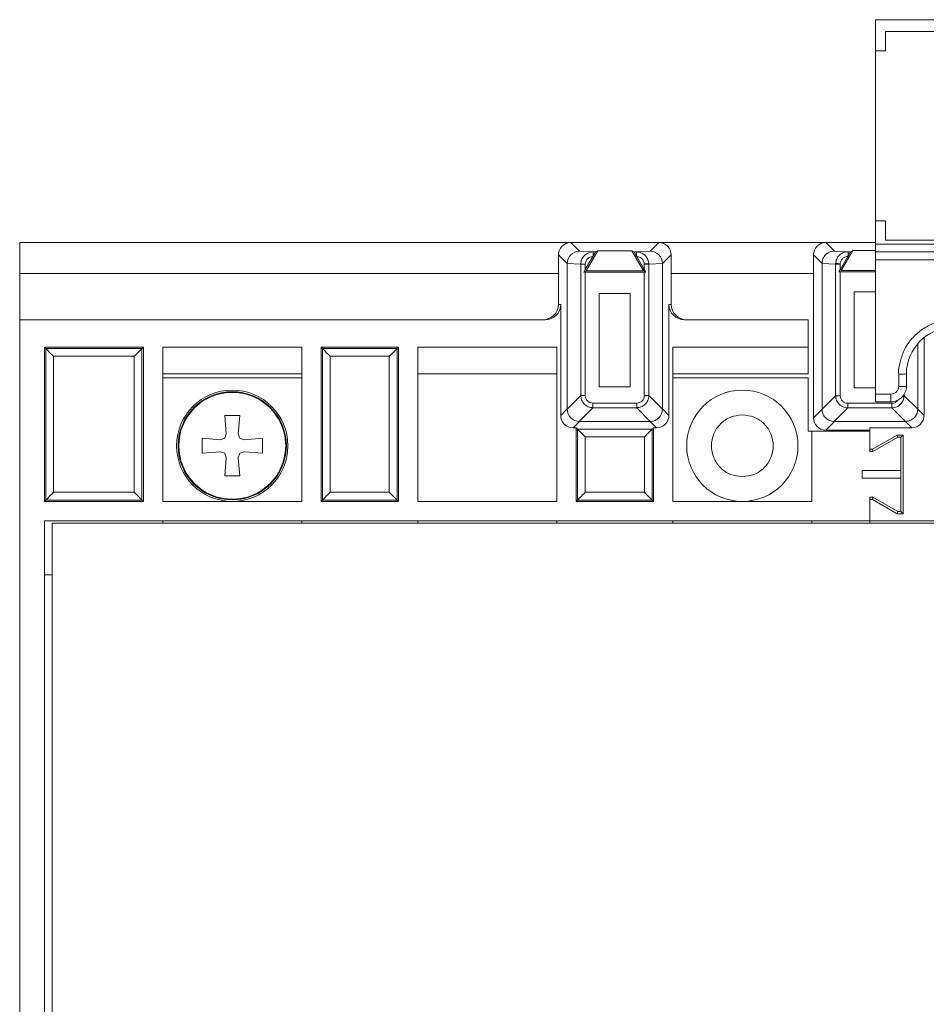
# Model space of a CAD drawing. Header units: millimetres. Extents: x -85 to 520, y 111 to 242.
# Tile 2 of 36: x -85 to -26, y 178 to 242. Entities that reach past the tile are written whole.
import ezdxf

# ---------------------------------------------------------------- set-up
doc = ezdxf.new("R2010")
doc.units = ezdxf.units.MM

msp = doc.modelspace()

# ---------------------------------------------------------------- linework, layer by layer
at = {"color": 7, "linetype": 'Continuous', "lineweight": 15}
for p, q in [((-29.289, 242.036), (-21.889, 242.036)), ((-29.289, 242.036), (-29.289, 242.017)), ((-29.289, 242.017), (135.011, 242.017)), ((-29.289, 242.017), (-29.289, 240.017)), ((-28.639, 241.267), (-14.639, 241.267)), ((-28.639, 240.017), (-28.639, 241.267)), ((-29.289, 240.017), (-28.639, 240.017)), ((-29.289, 229.026), (-29.289, 240.017)), ((-28.639, 229.026), (-29.289, 229.026)), ((-29.289, 229.026), (-29.289, 229.018)), ((-28.639, 229.018), (-29.289, 229.018)), ((-29.289, 229.018), (-29.289, 227.518)), ((-28.639, 229.026), (-28.639, 229.018)), ((-28.639, 227.768), (-28.639, 229.018)), ((-84.654, 225.615), (-84.654, 227.616)), ((-84.654, 227.616), (-49.004, 227.616)), ((-43.304, 227.616), (-49.004, 227.616)), ((-48.439, 227.051), (-49.004, 227.616)), ((-43.304, 227.616), (-43.868, 227.051)), ((-43.304, 227.616), (-32.504, 227.616)), ((-29.289, 227.616), (-32.504, 227.616)), ((-31.95, 227.062), (-32.504, 227.616)), ((-29.289, 227.518), (135.011, 227.518)), ((-29.289, 227.518), (-29.289, 227.013)), ((-15.639, 227.776), (-28.639, 227.776)), ((-14.639, 227.768), (-28.639, 227.768)), ((-49.238, 226.251), (-49.804, 226.816)), ((-49.804, 226.816), (-49.804, 225.615)), ((-48.439, 227.051), (-47.554, 227.008)), ((-48.007, 225.79), (-47.257, 227.09)), ((-47.554, 227.008), (-47.398, 227.008)), ((-47.398, 227.008), (-47.257, 227.09)), ((-47.257, 227.09), (-45.051, 227.09)), ((-44.3, 225.79), (-45.051, 227.09)), ((-45.051, 227.09), (-44.909, 227.008)), ((-44.909, 227.008), (-44.754, 227.008)), ((-44.754, 227.008), (-43.868, 227.051)), ((-42.504, 226.816), (-43.069, 226.251)), ((-42.504, 225.615), (-42.504, 226.816)), ((-32.749, 226.261), (-33.304, 226.816)), ((-33.304, 226.816), (-33.304, 216.285)), ((-31.95, 227.062), (-31.066, 227.02)), ((-31.51, 225.801), (-30.759, 227.101)), ((-31.066, 227.02), (-30.899, 227.02)), ((-31.066, 227.02), (-31.066, 226.738)), ((-30.899, 227.02), (-30.759, 227.101)), ((-30.759, 227.101), (-29.289, 227.101)), ((-29.289, 227.013), (135.011, 227.013)), ((-29.289, 227.013), (-29.289, 227.011)), ((135.011, 227.011), (-29.289, 227.011)), ((-29.289, 227.011), (-29.289, 226.506)), ((-48.356, 226.209), (-49.238, 226.251)), ((-49.238, 216.846), (-49.238, 226.251)), ((-48.356, 217.714), (-48.356, 226.209)), ((-48.061, 226.209), (-48.356, 226.209)), ((-48.061, 225.866), (-47.575, 226.708)), ((-48.061, 225.866), (-48.061, 226.209)), ((-47.575, 226.708), (-47.553, 226.745)), ((-44.754, 226.745), (-44.732, 226.708)), ((-44.732, 226.708), (-44.246, 225.866)), ((-44.246, 226.233), (-44.246, 226.209)), ((-44.246, 226.209), (-44.246, 225.866)), ((-43.951, 226.209), (-44.246, 226.209)), ((-43.951, 226.209), (-43.952, 226.247)), ((-43.069, 226.251), (-43.951, 226.209)), ((-43.951, 226.209), (-43.951, 217.714)), ((-43.069, 226.251), (-43.069, 216.846)), ((-32.749, 226.263), (-31.868, 226.221)), ((-32.749, 226.261), (-32.749, 226.263)), ((-32.749, 216.84), (-32.749, 226.261)), ((-31.867, 226.258), (-31.868, 226.221)), ((-31.573, 226.221), (-31.868, 226.221)), ((-31.868, 226.221), (-31.868, 217.707)), ((-31.573, 225.857), (-31.075, 226.72)), ((-31.573, 226.244), (-31.573, 226.221)), ((-31.573, 225.857), (-31.573, 226.221)), ((-31.075, 226.72), (-31.065, 226.738)), ((-29.289, 226.506), (135.011, 226.506)), ((-29.289, 226.506), (-29.289, 217.807)), ((-84.654, 222.615), (-84.654, 225.615)), ((-84.654, 225.615), (-49.804, 225.615)), ((-49.804, 223.616), (-49.804, 225.615)), ((-48.153, 225.706), (-48.061, 225.866)), ((-48.007, 225.79), (-48.153, 225.706)), ((-48.061, 225.706), (-48.153, 225.706)), ((-48.061, 217.714), (-48.061, 225.706)), ((-44.246, 225.706), (-48.061, 225.706)), ((-44.3, 225.79), (-48.007, 225.79)), ((-44.154, 225.706), (-44.3, 225.79)), ((-44.246, 225.866), (-44.154, 225.706)), ((-44.246, 225.706), (-44.246, 217.714)), ((-44.154, 225.706), (-44.246, 225.706)), ((-42.504, 225.615), (-42.504, 223.616)), ((-31.653, 225.718), (-31.573, 225.857)), ((-31.573, 225.718), (-31.653, 225.718)), ((-31.573, 225.718), (-31.573, 217.707)), ((-29.289, 225.718), (-31.573, 225.718)), ((-29.289, 225.801), (-31.51, 225.801)), ((-47.157, 224.324), (-45.15, 224.324)), ((-47.157, 218.281), (-47.157, 224.324)), ((-45.15, 224.324), (-45.15, 218.281)), ((-30.668, 218.221), (-30.668, 224.418)), ((-30.668, 224.418), (-29.289, 224.418)), ((-49.804, 223.616), (-49.655, 223.616)), ((-49.655, 223.616), (-49.655, 216.429)), ((-42.652, 216.429), (-42.652, 223.616)), ((-42.652, 223.616), (-42.504, 223.616)), ((-84.654, 119.616), (-84.654, 222.615)), ((-50.655, 222.615), (-84.654, 222.615)), ((-41.652, 222.615), (-33.654, 222.615)), ((-33.654, 222.615), (-33.654, 220.846)), ((-26.149, 216.431), (-26.149, 221.465)), ((-83.054, 220.846), (-83.054, 210.866)), ((-76.654, 220.846), (-83.054, 220.846)), ((-83.054, 220.846), (-82.965, 220.756)), ((-82.965, 220.756), (-82.965, 210.955)), ((-76.743, 220.756), (-82.965, 220.756)), ((-76.654, 220.846), (-76.743, 220.756)), ((-76.743, 210.955), (-76.743, 220.756)), ((-76.654, 210.866), (-76.654, 220.846)), ((-66.404, 220.846), (-75.404, 220.846)), ((-75.404, 220.846), (-75.404, 210.866)), ((-66.404, 210.866), (-66.404, 220.846)), ((-60.154, 220.846), (-65.154, 220.846)), ((-65.154, 220.846), (-65.154, 210.866)), ((-65.154, 220.846), (-65.065, 220.756)), ((-65.065, 220.756), (-65.065, 210.955)), ((-60.243, 220.756), (-65.065, 220.756)), ((-60.154, 220.846), (-60.243, 220.756)), ((-60.243, 210.955), (-60.243, 220.756)), ((-60.154, 210.866), (-60.154, 220.846)), ((-49.904, 220.846), (-58.904, 220.846)), ((-58.904, 220.846), (-58.904, 210.866)), ((-49.904, 210.866), (-49.904, 220.846)), ((-33.654, 220.846), (-42.404, 220.846)), ((-42.404, 220.846), (-42.404, 210.866)), ((-33.654, 219.113), (-33.654, 220.846)), ((-26.558, 221.074), (-26.558, 216.84)), ((-77.243, 220.256), (-82.465, 220.256)), ((-82.465, 220.256), (-82.465, 211.455)), ((-77.243, 211.455), (-77.243, 220.256)), ((-64.565, 220.256), (-64.565, 211.455)), ((-60.743, 220.256), (-64.565, 220.256)), ((-60.743, 211.455), (-60.743, 220.256)), ((-66.404, 219.113), (-75.404, 219.113)), ((-75.404, 218.866), (-66.404, 218.866)), ((-49.904, 219.113), (-58.904, 219.113)), ((-42.404, 219.113), (-33.654, 219.113)), ((-42.404, 218.866), (-33.654, 218.866)), ((-33.654, 215.416), (-33.654, 218.866)), ((-27.789, 219.107), (-27.789, 218.307)), ((-27.289, 218.311), (-27.289, 219.111)), ((-47.157, 218.281), (-45.15, 218.281)), ((-29.289, 218.221), (-30.668, 218.221)), ((-49.238, 216.832), (-48.356, 217.714)), ((-48.356, 217.714), (-48.061, 217.714)), ((-44.246, 217.714), (-43.951, 217.714)), ((-43.951, 217.714), (-43.069, 216.832)), ((-31.868, 217.707), (-32.749, 216.826)), ((-31.573, 217.707), (-31.868, 217.707)), ((-28.289, 217.807), (-29.289, 217.807)), ((-29.289, 217.807), (-29.289, 217.311)), ((-29.289, 217.311), (-28.289, 217.311)), ((-28.289, 217.311), (-28.289, 217.807)), ((-26.558, 216.826), (-27.439, 217.707)), ((-49.655, 216.429), (-49.238, 216.846)), ((-47.57, 216.928), (-48.452, 216.046)), ((-44.737, 217.223), (-47.57, 217.223)), ((-47.57, 217.223), (-47.57, 216.928)), ((-44.737, 216.928), (-47.57, 216.928)), ((-44.737, 217.223), (-44.737, 216.928)), ((-44.737, 216.928), (-43.856, 216.046)), ((-43.069, 216.846), (-42.652, 216.429)), ((-32.749, 216.84), (-33.304, 216.285)), ((-32.749, 216.826), (-32.749, 216.84)), ((-31.963, 216.04), (-31.082, 216.921)), ((-31.082, 217.216), (-28.226, 217.216)), ((-31.082, 217.216), (-31.082, 216.921)), ((-31.082, 216.921), (-28.226, 216.921)), ((-28.226, 216.921), (-28.226, 217.216)), ((-28.226, 216.921), (-27.344, 216.04)), ((-26.558, 216.84), (-26.558, 216.826)), ((-26.558, 216.84), (-26.149, 216.431)), ((-71.289, 215.246), (-71.391, 216.416)), ((-71.391, 216.416), (-70.416, 216.416)), ((-70.416, 216.416), (-70.518, 215.246)), ((-48.438, 216.046), (-48.855, 215.629)), ((-43.869, 216.046), (-48.438, 216.046)), ((-43.869, 216.046), (-43.856, 216.046)), ((-43.869, 216.046), (-43.452, 215.629)), ((-31.949, 216.04), (-32.504, 215.486)), ((-31.949, 216.04), (-31.963, 216.04)), ((-27.358, 216.04), (-31.949, 216.04)), ((-27.344, 216.04), (-27.358, 216.04)), ((-26.949, 215.631), (-27.358, 216.04)), ((-48.855, 215.629), (-48.654, 215.629)), ((-48.654, 215.629), (-48.565, 215.538)), ((-48.654, 215.629), (-48.654, 210.866)), ((-48.565, 215.538), (-43.743, 215.538)), ((-48.565, 215.538), (-48.565, 210.955)), ((-43.743, 215.538), (-43.654, 215.629)), ((-43.743, 210.955), (-43.743, 215.538)), ((-43.654, 215.629), (-43.452, 215.629)), ((-43.654, 210.866), (-43.654, 215.629)), ((-33.404, 215.416), (-33.654, 215.416)), ((-33.404, 215.416), (-29.654, 215.416)), ((-33.404, 210.866), (-33.404, 215.416)), ((-32.504, 215.486), (-29.654, 215.486)), ((-29.654, 215.631), (-26.949, 215.631)), ((-29.654, 214.237), (-29.654, 215.631)), ((-29.654, 215.416), (-29.654, 214.092)), ((-72.854, 213.978), (-72.854, 214.953)), ((-72.854, 214.953), (-71.684, 214.851)), ((-71.684, 214.851), (-71.391, 214.953)), ((-71.391, 214.953), (-71.289, 215.246)), ((-70.518, 215.246), (-70.416, 214.953)), ((-70.416, 214.953), (-70.124, 214.851)), ((-70.124, 214.851), (-68.954, 214.953)), ((-68.954, 214.953), (-68.954, 213.978)), ((-48.065, 215.038), (-48.065, 211.455)), ((-44.243, 215.038), (-48.065, 215.038)), ((-44.243, 211.455), (-44.243, 215.038)), ((-27.893, 215.161), (-29.493, 214.237)), ((-29.454, 214.092), (-27.854, 215.016)), ((-27.508, 215.161), (-27.893, 215.161)), ((-27.854, 215.016), (-27.893, 215.161)), ((-27.854, 215.016), (-27.654, 215.016)), ((-27.654, 215.016), (-27.508, 215.161)), ((-27.654, 215.016), (-27.654, 212.866)), ((-27.508, 210.07), (-27.508, 215.161)), ((-71.684, 214.08), (-72.854, 213.978)), ((-71.391, 213.978), (-71.684, 214.08)), ((-70.124, 214.08), (-70.416, 213.978)), ((-68.954, 213.978), (-70.124, 214.08)), ((-29.493, 214.237), (-29.654, 214.237)), ((-29.654, 214.092), (-29.454, 214.092)), ((-29.454, 214.092), (-29.493, 214.237)), ((-71.289, 213.686), (-71.391, 213.978)), ((-71.391, 212.516), (-71.289, 213.686)), ((-70.416, 213.978), (-70.518, 213.686)), ((-70.518, 213.686), (-70.416, 212.516)), ((-27.654, 212.866), (-30.154, 212.866)), ((-30.154, 212.866), (-30.154, 212.366)), ((-27.654, 212.866), (-27.654, 212.366)), ((-70.416, 212.516), (-71.391, 212.516)), ((-30.154, 212.366), (-27.654, 212.366)), ((-27.654, 212.366), (-27.654, 210.216)), ((-82.965, 210.955), (-83.054, 210.866)), ((-82.965, 210.955), (-76.743, 210.955)), ((-82.465, 211.455), (-77.243, 211.455)), ((-76.654, 210.866), (-76.743, 210.955)), ((-65.154, 210.866), (-65.065, 210.955)), ((-65.065, 210.955), (-60.243, 210.955)), ((-64.565, 211.455), (-60.743, 211.455)), ((-60.243, 210.955), (-60.154, 210.866)), ((-48.654, 210.866), (-48.565, 210.955)), ((-48.565, 210.955), (-43.743, 210.955)), ((-48.065, 211.455), (-44.243, 211.455)), ((-43.654, 210.866), (-43.743, 210.955)), ((-29.454, 211.139), (-29.654, 211.139)), ((-29.654, 211.139), (-29.654, 209.616)), ((-29.654, 209.616), (-29.654, 210.994)), ((-29.654, 210.994), (-29.493, 210.994)), ((-29.454, 211.139), (-29.493, 210.994)), ((-29.493, 210.994), (-27.893, 210.07)), ((-27.854, 210.216), (-29.454, 211.139)), ((-83.054, 210.866), (-76.654, 210.866)), ((-75.404, 210.866), (-66.404, 210.866)), ((-65.154, 210.866), (-60.154, 210.866)), ((-58.904, 210.866), (-49.904, 210.866)), ((-48.654, 210.866), (-43.654, 210.866)), ((-42.404, 210.866), (-33.404, 210.866)), ((-29.654, 209.616), (-83.054, 209.616)), ((-83.054, 209.616), (-83.054, 132.616)), ((-75.404, 209.616), (-75.404, 209.466)), ((-66.404, 209.616), (-66.404, 209.466)), ((-58.904, 209.616), (-58.904, 209.466)), ((-49.904, 209.616), (-49.904, 209.466)), ((-42.404, 209.616), (-42.404, 209.466)), ((-33.404, 209.466), (-33.404, 209.616)), ((135.346, 209.616), (-29.654, 209.616)), ((-29.654, 209.466), (-29.654, 209.616)), ((-27.854, 210.216), (-27.893, 210.07)), ((-27.893, 210.07), (-27.508, 210.07)), ((-27.654, 210.216), (-27.854, 210.216)), ((-27.654, 210.216), (-27.508, 210.07)), ((-82.554, 209.466), (-82.554, 132.766)), ((484.628, 209.466), (-82.554, 209.466)), ((-82.554, 206.116), (-83.054, 206.116))]:
    msp.add_line(p, q, dxfattribs=at)
at = {"color": 8, "linetype": 'Continuous', "lineweight": 15}
for p, q in [((-33.304, 225.615), (-42.504, 225.615)), ((-27.492, 217.707), (-27.439, 217.707)), ((-27.439, 217.707), (-27.439, 217.785))]:
    msp.add_line(p, q, dxfattribs=at)
at = {"color": 7, "linetype": 'Continuous', "lineweight": 15, "flags": 128}
for points in [[(-31.867, 226.258), (-31.854, 226.257), (-31.831, 226.256), (-31.801, 226.255), (-31.764, 226.253), (-31.722, 226.251), (-31.675, 226.249), (-31.624, 226.247), (-31.573, 226.244)], [(-82.965, 220.756), (-82.954, 220.746), (-82.925, 220.717), (-82.879, 220.671), (-82.817, 220.608), (-82.741, 220.533), (-82.655, 220.447), (-82.562, 220.353), (-82.465, 220.256)], [(-76.743, 220.756), (-76.753, 220.746), (-76.782, 220.717), (-76.828, 220.671), (-76.891, 220.608), (-76.966, 220.533), (-77.052, 220.447), (-77.146, 220.353), (-77.243, 220.256)], [(-65.065, 220.756), (-65.054, 220.746), (-65.025, 220.717), (-64.979, 220.671), (-64.917, 220.608), (-64.841, 220.533), (-64.755, 220.447), (-64.662, 220.353), (-64.565, 220.256)], [(-60.243, 220.756), (-60.253, 220.746), (-60.282, 220.717), (-60.328, 220.671), (-60.391, 220.608), (-60.466, 220.533), (-60.552, 220.447), (-60.646, 220.353), (-60.743, 220.256)], [(-82.465, 211.455), (-82.562, 211.358), (-82.655, 211.264), (-82.741, 211.178), (-82.817, 211.103), (-82.879, 211.04), (-82.925, 210.994), (-82.954, 210.965), (-82.965, 210.955)], [(-76.743, 210.955), (-76.753, 210.965), (-76.782, 210.994), (-76.828, 211.04), (-76.891, 211.103), (-76.966, 211.178), (-77.052, 211.264), (-77.146, 211.358), (-77.243, 211.455)], [(-65.065, 210.955), (-65.054, 210.965), (-65.025, 210.994), (-64.979, 211.04), (-64.917, 211.103), (-64.841, 211.178), (-64.755, 211.264), (-64.662, 211.358), (-64.565, 211.455)], [(-60.743, 211.455), (-60.646, 211.358), (-60.552, 211.264), (-60.466, 211.178), (-60.391, 211.103), (-60.328, 211.04), (-60.282, 210.994), (-60.253, 210.965), (-60.243, 210.955)]]:
    msp.add_lwpolyline(points, dxfattribs=at)
at = {"color": 7, "linetype": 'Continuous', "lineweight": 15}
for centre, radius in [((-70.904, 214.466), 3.6), ((-70.904, 214.466), 3.5), ((-37.904, 214.466), 3.6)]:
    msp.add_circle(centre, radius, dxfattribs=at)
for centre, radius, start, end in [((-24.289, 219.111), 3, 89.99886, 179.99879), ((-27.664, 233.379), 14.273, 269.49661, 271.50399), ((-70.904, 214.466), 3.458, 314.99976, 135), ((-28.289, 218.311), 1, 269.99861, 359.99904), ((-27.664, 232.619), 14.313, 269.49861, 271.50028), ((-70.904, 214.466), 3.458, 135, 314.99976)]:
    msp.add_arc(centre, radius, start, end, dxfattribs=at)
for centre, major_axis, ratio, start_param, end_param in [((-49.004, 226.815), (-0.566, 0.566), 0.999921, 5.497827, 7.068544), ((-43.304, 226.815), (0.566, 0.566), 0.999921, 5.497827, 7.068544), ((-32.504, 226.815), (-0.566, 0.566), 0.999924, 5.497825, 7.068545), ((-48.439, 226.251), (0.324, 0.732), 0.998842, 0.4171, 1.987045), ((-43.868, 226.251), (-0.324, 0.732), 0.998842, 4.29614, 5.866085), ((-50.804, 223.616), (1, 0), 0.99996, 4.712389, 6.283185), ((-50.655, 223.616), (1, 0), 0.99996, 4.712389, 6.283185), ((-41.652, 223.616), (1, 0), 0.99996, 3.141593, 4.712389), ((-41.504, 223.616), (1, 0), 0.99996, 3.141593, 4.712389), ((-48.398, 216.886), (0.78, 0.335), 0.932781, 2.760808, 2.777407), ((-48.439, 216.845), (0.566, -0.566), 0.998377, 3.94363, 5.481148), ((-43.868, 216.845), (0.566, 0.566), 0.998377, 3.94363, 5.481148), ((-43.909, 216.886), (0.78, -0.335), 0.932781, 0.364185, 0.380785), ((-48.855, 216.429), (-0.566, -0.566), 0.999921, 5.497827, 7.068544), ((-48.398, 216.886), (0.335, 0.78), 0.932781, 3.505778, 3.522377), ((-43.452, 216.429), (0.566, -0.566), 0.999921, 5.497827, 7.068544), ((-32.504, 216.286), (-0.566, -0.566), 0.999924, 5.497825, 7.068545), ((-26.949, 216.431), (0.566, -0.566), 0.999924, 5.497825, 7.068545)]:
    msp.add_ellipse(centre, major_axis=major_axis, ratio=ratio, start_param=start_param, end_param=end_param, dxfattribs=at)
for points, knots in [([(-48.356, 226.209), (-48.345, 226.31), (-48.329, 226.466), (-48.227, 226.653), (-48.102, 226.806), (-47.936, 226.922), (-47.74, 226.995), (-47.619, 227.004), (-47.554, 227.008)], [0, 0, 0, 0, 0.239963, 0.368941, 0.503613, 0.709847, 0.844527, 1, 1, 1, 1]), ([(-47.554, 227.008), (-47.554, 227.004), (-47.554, 226.996), (-47.553, 226.937), (-47.553, 226.851), (-47.553, 226.781), (-47.553, 226.745)], [0, 0, 0, 0, 0.249993, 0.499998, 0.750007, 1, 1, 1, 1]), ([(-47.553, 226.745), (-47.531, 226.783), (-47.493, 226.851), (-47.442, 226.936), (-47.414, 226.984), (-47.401, 227.005), (-47.399, 227.007), (-47.398, 227.008)], [0, 0, 0, 0, 0.288418, 0.507711, 0.764506, 0.884545, 1, 1, 1, 1]), ([(-44.909, 227.008), (-44.908, 227.007), (-44.906, 227.005), (-44.893, 226.984), (-44.865, 226.936), (-44.814, 226.851), (-44.776, 226.783), (-44.754, 226.745)], [0, 0, 0, 0, 0.115435, 0.235466, 0.492292, 0.711537, 1, 1, 1, 1]), ([(-44.754, 226.745), (-44.754, 226.781), (-44.754, 226.851), (-44.754, 226.937), (-44.754, 226.996), (-44.754, 227.004), (-44.754, 227.008)], [0, 0, 0, 0, 0.250006, 0.499995, 0.75, 1, 1, 1, 1]), ([(-44.754, 227.008), (-44.689, 227.004), (-44.565, 226.995), (-44.358, 226.917), (-44.153, 226.764), (-43.992, 226.521), (-43.965, 226.335), (-43.952, 226.247)], [0, 0, 0, 0, 0.160357, 0.304105, 0.540785, 0.781797, 1, 1, 1, 1]), ([(-32.749, 226.263), (-32.738, 226.366), (-32.721, 226.522), (-32.618, 226.71), (-32.494, 226.861), (-32.33, 226.976), (-32.135, 227.049), (-32.015, 227.057), (-31.95, 227.062)], [0, 0, 0, 0, 0.244665, 0.372918, 0.504767, 0.710611, 0.844962, 1, 1, 1, 1]), ([(-31.867, 226.258), (-31.852, 226.356), (-31.82, 226.558), (-31.642, 226.801), (-31.437, 226.94), (-31.243, 227.008), (-31.127, 227.016), (-31.066, 227.02)], [0, 0, 0, 0, 0.242566, 0.498186, 0.713381, 0.847858, 1, 1, 1, 1]), ([(-31.065, 226.738), (-31.044, 226.773), (-31.003, 226.845), (-30.948, 226.938), (-30.916, 226.993), (-30.901, 227.017), (-30.899, 227.019), (-30.899, 227.02)], [0, 0, 0, 0, 0.2545456, 0.5149702, 0.7619171, 0.8809943, 1, 1, 1, 1]), ([(-48.061, 226.209), (-48.054, 226.272), (-48.039, 226.399), (-47.93, 226.561), (-47.769, 226.678), (-47.64, 226.698), (-47.575, 226.708)], [0, 0, 0, 0, 0.245523, 0.493951, 0.744442, 1, 1, 1, 1]), ([(-44.732, 226.708), (-44.669, 226.698), (-44.544, 226.679), (-44.386, 226.569), (-44.276, 226.415), (-44.256, 226.293), (-44.246, 226.233)], [0, 0, 0, 0, 0.255822, 0.506266, 0.75462, 1, 1, 1, 1]), ([(-44.246, 226.233), (-44.214, 226.235), (-44.145, 226.238), (-44.059, 226.243), (-44.001, 226.245), (-43.971, 226.246), (-43.958, 226.247), (-43.953, 226.247), (-43.952, 226.247)], [0, 0, 0, 0, 0.2315551, 0.4992152, 0.6980442, 0.8462423, 0.945602, 1, 1, 1, 1]), ([(-31.573, 226.244), (-31.573, 226.247), (-31.573, 226.254), (-31.571, 226.275), (-31.564, 226.326), (-31.533, 226.435), (-31.441, 226.575), (-31.274, 226.694), (-31.141, 226.712), (-31.075, 226.72)], [0, 0, 0, 0, 0.0102234, 0.0275343, 0.083738, 0.2146188, 0.4749081, 0.7367835, 1, 1, 1, 1]), ([(-24.289, 222.606), (-24.664, 222.567), (-25.321, 222.497), (-26.175, 222.101), (-26.809, 221.574), (-27.331, 220.93), (-27.624, 220.19), (-27.759, 219.62), (-27.816, 219.27), (-27.797, 219.153), (-27.789, 219.107)], [0, 0, 0, 0, 0.204546, 0.359432, 0.506038, 0.652602, 0.808024, 0.93566, 0.974208, 1, 1, 1, 1]), ([(-27.789, 218.307), (-27.796, 218.244), (-27.806, 218.147), (-27.869, 218.03), (-27.933, 217.951), (-28.013, 217.886), (-28.129, 217.824), (-28.226, 217.813), (-28.289, 217.807)], [0, 0, 0, 0, 0.239447, 0.369381, 0.500005, 0.629938, 0.760557, 1, 1, 1, 1]), ([(-47.57, 216.928), (-47.676, 216.941), (-47.884, 216.968), (-48.105, 217.127), (-48.236, 217.292), (-48.329, 217.473), (-48.346, 217.621), (-48.356, 217.714)], [0, 0, 0, 0, 0.258352, 0.509152, 0.638268, 0.772602, 1, 1, 1, 1]), ([(-47.57, 217.223), (-47.634, 217.23), (-47.763, 217.245), (-47.927, 217.357), (-48.039, 217.521), (-48.054, 217.65), (-48.061, 217.714)], [0, 0, 0, 0, 0.251259, 0.5, 0.748741, 1, 1, 1, 1]), ([(-44.246, 217.714), (-44.253, 217.65), (-44.268, 217.521), (-44.38, 217.357), (-44.544, 217.245), (-44.673, 217.23), (-44.737, 217.223)], [0, 0, 0, 0, 0.251261, 0.500003, 0.748745, 1, 1, 1, 1]), ([(-43.951, 217.714), (-43.964, 217.608), (-43.991, 217.4), (-44.15, 217.179), (-44.315, 217.048), (-44.496, 216.955), (-44.644, 216.938), (-44.737, 216.928)], [0, 0, 0, 0, 0.258353, 0.509154, 0.63827, 0.772604, 1, 1, 1, 1]), ([(-31.082, 216.921), (-31.187, 216.934), (-31.392, 216.96), (-31.648, 217.142), (-31.829, 217.397), (-31.855, 217.602), (-31.868, 217.707)], [0, 0, 0, 0, 0.256879, 0.500002, 0.743104, 1, 1, 1, 1]), ([(-31.573, 217.707), (-31.566, 217.642), (-31.555, 217.543), (-31.491, 217.428), (-31.429, 217.353), (-31.352, 217.291), (-31.264, 217.247), (-31.172, 217.22), (-31.111, 217.217), (-31.082, 217.216)], [0, 0, 0, 0, 0.254018, 0.379239, 0.507091, 0.632178, 0.760282, 0.887821, 1, 1, 1, 1]), ([(-27.439, 217.707), (-27.452, 217.602), (-27.478, 217.397), (-27.66, 217.142), (-27.915, 216.96), (-28.12, 216.934), (-28.226, 216.921)], [0, 0, 0, 0, 0.256877, 0.499998, 0.743104, 1, 1, 1, 1]), ([(-31.963, 216.04), (-32.018, 216.044), (-32.126, 216.052), (-32.326, 216.122), (-32.543, 216.275), (-32.714, 216.536), (-32.738, 216.733), (-32.749, 216.826)], [0, 0, 0, 0, 0.134641, 0.265596, 0.515519, 0.772359, 1, 1, 1, 1]), ([(-26.558, 216.826), (-26.562, 216.772), (-26.571, 216.663), (-26.64, 216.463), (-26.793, 216.246), (-27.054, 216.075), (-27.252, 216.051), (-27.344, 216.04)], [0, 0, 0, 0, 0.134642, 0.265597, 0.515521, 0.77236, 1, 1, 1, 1]), ([(-37.904, 216.466), (-38.165, 216.435), (-38.689, 216.375), (-39.355, 215.913), (-39.799, 215.252), (-39.956, 214.466), (-39.799, 213.679), (-39.355, 213.018), (-38.689, 212.556), (-38.165, 212.496), (-37.904, 212.466)], [0, 0, 0, 0, 0.125, 0.25, 0.375, 0.5, 0.625, 0.75, 0.875, 1, 1, 1, 1]), ([(-37.904, 212.466), (-37.642, 212.496), (-37.118, 212.556), (-36.453, 213.018), (-36.008, 213.679), (-35.852, 214.466), (-36.008, 215.252), (-36.453, 215.913), (-37.118, 216.375), (-37.642, 216.435), (-37.904, 216.466)], [0, 0, 0, 0, 0.125, 0.25, 0.375, 0.5, 0.625, 0.75, 0.875, 1, 1, 1, 1]), ([(-48.065, 215.038), (-48.141, 215.115), (-48.28, 215.254), (-48.446, 215.42), (-48.529, 215.502), (-48.56, 215.533), (-48.563, 215.537), (-48.565, 215.538)], [0, 0, 0, 0, 0.342871, 0.620319, 0.822089, 0.913183, 1, 1, 1, 1]), ([(-43.743, 215.538), (-43.744, 215.537), (-43.747, 215.533), (-43.778, 215.502), (-43.862, 215.42), (-44.027, 215.254), (-44.166, 215.115), (-44.243, 215.038)], [0, 0, 0, 0, 0.086791, 0.177873, 0.379684, 0.657131, 1, 1, 1, 1]), ([(-48.565, 210.955), (-48.563, 210.956), (-48.56, 210.96), (-48.529, 210.991), (-48.446, 211.073), (-48.28, 211.239), (-48.141, 211.378), (-48.065, 211.455)], [0, 0, 0, 0, 0.086805, 0.17788, 0.379605, 0.657087, 1, 1, 1, 1]), ([(-43.743, 210.955), (-43.744, 210.956), (-43.748, 210.959), (-43.779, 210.99), (-43.861, 211.073), (-44.027, 211.239), (-44.166, 211.378), (-44.243, 211.455)], [0, 0, 0, 0, 0.086805, 0.17788, 0.379605, 0.657087, 1, 1, 1, 1])]:
    msp.add_open_spline(points, degree=3, knots=knots, dxfattribs=at)
at = {"color": 8, "linetype": 'Continuous', "lineweight": 15}
msp.add_open_spline([(-28.226, 217.216), (-28.16, 217.223), (-28.062, 217.234), (-27.946, 217.298), (-27.872, 217.361), (-27.824, 217.415), (-27.807, 217.45), (-27.804, 217.456)], degree=3, knots=[0, 0, 0, 0, 0.386349, 0.576813, 0.771275, 0.961533, 1, 1, 1, 1], dxfattribs=at)

doc.saveas('drawing.dxf')
